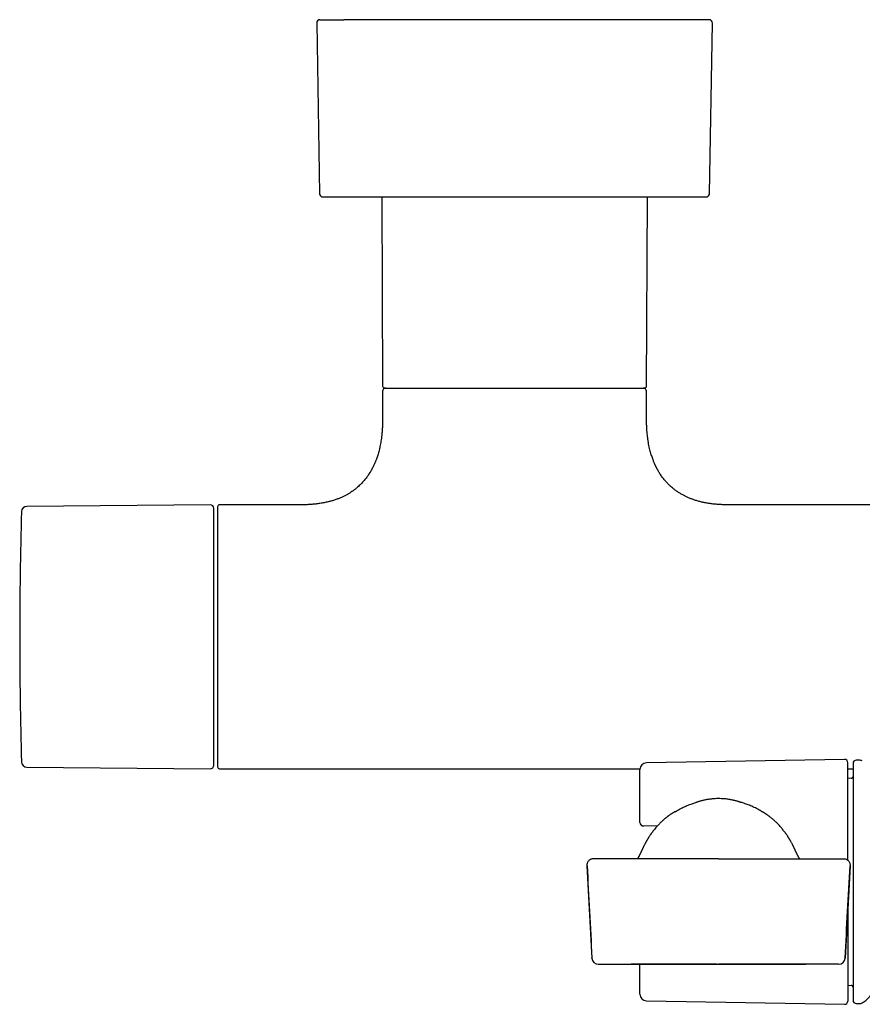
# Model space of a CAD drawing. Header units: millimetres. Extents: x 8 to 1881, y 12 to 2713.
# Tile 5 of 23: x 804 to 932, y 1201 to 1350. Entities that reach past the tile are written whole.
import ezdxf

# ---------------------------------------------------------------- set-up
doc = ezdxf.new("R2010")
doc.units = ezdxf.units.MM

msp = doc.modelspace()

# ---------------------------------------------------------------- linework, layer by layer
at = {"color": 7, "linetype": 'Continuous', "lineweight": 30}
for p, q in [((849.01, 1349.98), (849.44, 1324.12)), ((908.56, 1324.12), (908.99, 1349.98)), ((858.87, 1323.63), (859, 1294.97)), ((899, 1294.97), (899.13, 1323.63)), ((859, 1294.17), (859, 1289.97)), ((899, 1289.97), (899, 1294.17)), ((832.9, 1276.97), (805.07, 1276.73)), ((846.75, 1276.97), (834.3, 1276.97)), ((939, 1276.97), (911.25, 1276.97)), ((805.07, 1237.22), (832.9, 1236.98)), ((928.99, 1238.39), (898.98, 1237.86)), ((929.5, 1223.1), (929.5, 1237.89)), ((931.21, 1238.27), (930.79, 1238.26)), ((834.3, 1236.97), (898.01, 1236.97)), ((898, 1229.31), (898, 1236.86)), ((929.5, 1236.97), (930.3, 1236.97)), ((930.01, 1235.52), (929.5, 1235.5)), ((898, 1228.81), (898, 1229.31)), ((898.57, 1228.31), (900.69, 1228.35)), ((898.57, 1228.31), (898.57, 1228.31)), ((889.97, 1222.28), (890.72, 1208.28)), ((909.91, 1223.34), (890.97, 1223.34)), ((909.91, 1223.34), (928.86, 1223.34)), ((929.86, 1222.28), (929.11, 1208.28)), ((929.5, 1215.87), (929.5, 1201.77)), ((891.72, 1207.34), (909.91, 1207.34)), ((909.64, 1207.34), (896.67, 1207.34)), ((898, 1202.8), (898, 1207.33)), ((908.03, 1207.34), (908.01, 1207.27)), ((909.14, 1207.34), (909.65, 1207.34)), ((928.11, 1207.34), (909.91, 1207.34)), ((909.92, 1207.34), (923.16, 1207.34)), ((929.5, 1204.16), (930.01, 1204.14)), ((898.98, 1201.8), (928.99, 1201.27)), ((930.79, 1201.4), (931.21, 1201.39))]:
    msp.add_line(p, q, dxfattribs=at)
for centre, radius, start, end in [((849.51, 1349.99), 0.5, 90, 180.9548), ((908.49, 1349.99), 0.5, 359.0452, 90), ((849.94, 1324.13), 0.5, 180.956, 270), ((908.06, 1324.13), 0.5, 270, 359.044), ((859.3, 1294.97), 0.3, 180.25, 270), ((859.5, 1294.17), 0.5, 90, 180), ((898.5, 1294.17), 0.5, 0, 90), ((898.7, 1294.97), 0.3, 270, 359.75), ((1453.99, 1256.97), 649.99, 178.32705, 181.67295), ((805.08, 1275.93), 0.8, 90.5, 178.327), ((832.9, 1276.47), 0.5, 0, 90.5), ((834.3, 1276.67), 0.3, 90, 180), ((805.08, 1238.02), 0.8, 181.673, 269.5), ((832.9, 1237.48), 0.5, 269.5, 0), ((834.3, 1237.27), 0.3, 180, 270), ((899, 1236.86), 1, 91, 180), ((929, 1237.89), 0.5, 0, 91), ((930.8, 1237.76), 0.5, 91, 180), ((931.23, 1237.27), 1, 61.7897, 91), ((930, 1235.82), 0.3, 272, 0), ((898.5, 1228.81), 0.5, 180.0043, 271.2813), ((898.56, 1228.81), 0.5, 269.1627, 270), ((898.56, 1228.81), 0.5, 270, 271.2688), ((891.72, 1208.34), 1, 183.0597, 270), ((928.11, 1208.34), 1, 270, 356.9403), ((899, 1202.8), 1, 180, 269), ((930, 1203.84), 0.3, 0, 88), ((929, 1201.77), 0.5, 269, 0), ((930.8, 1201.9), 0.5, 180, 269), ((931.23, 1202.39), 1, 269, 298.2103)]:
    msp.add_arc(centre, radius, start, end, dxfattribs=at)
for points, knots in [([(849.51, 1350.49), (849.51, 1350.49), (849.51, 1350.49), (849.53, 1350.49), (849.57, 1350.49), (849.64, 1350.49), (849.73, 1350.49), (849.85, 1350.49), (850.01, 1350.49), (850.19, 1350.49), (850.4, 1350.49), (850.64, 1350.49), (850.9, 1350.49), (851.22, 1350.49), (851.6, 1350.49), (852.06, 1350.49), (852.56, 1350.49), (852.93, 1350.49), (853.12, 1350.49)], [0, 0, 0, 0, 0.015178, 0.072816, 0.130481, 0.188222, 0.246085, 0.30826, 0.370311, 0.432299, 0.494282, 0.556322, 0.618477, 0.678036, 0.758534, 0.83894, 0.919385, 1, 1, 1, 1]), ([(908.49, 1350.49), (908.49, 1350.49), (908.49, 1350.49), (908.46, 1350.49), (908.4, 1350.49), (908.31, 1350.49), (908.18, 1350.49), (908.01, 1350.49), (907.81, 1350.49), (907.57, 1350.49), (907.29, 1350.49), (906.94, 1350.49), (906.53, 1350.49), (906.06, 1350.49), (905.56, 1350.49), (905.04, 1350.49), (904.52, 1350.49), (904, 1350.49), (903.46, 1350.49), (902.9, 1350.49), (902.3, 1350.49), (901.69, 1350.49), (901.08, 1350.49), (900.46, 1350.49), (899.82, 1350.49), (899.17, 1350.49), (898.49, 1350.49), (897.8, 1350.49), (897.03, 1350.49), (896.16, 1350.49), (895.18, 1350.49), (894.17, 1350.49), (893.24, 1350.49), (892.38, 1350.49), (891.6, 1350.49), (890.82, 1350.49), (890.02, 1350.49), (889.21, 1350.49), (888.39, 1350.49), (887.43, 1350.49), (886.33, 1350.49), (885.1, 1350.49), (883.87, 1350.49), (882.75, 1350.49), (881.77, 1350.49), (880.92, 1350.49), (880.07, 1350.49), (879.22, 1350.49), (878.37, 1350.49), (877.52, 1350.49), (876.62, 1350.49), (875.66, 1350.49), (874.65, 1350.49), (873.65, 1350.49), (872.66, 1350.49), (871.67, 1350.49), (870.63, 1350.49), (869.53, 1350.49), (868.39, 1350.49), (867.26, 1350.49), (866.16, 1350.49), (865.14, 1350.49), (864.2, 1350.49), (863.35, 1350.49), (862.52, 1350.49), (861.71, 1350.49), (860.91, 1350.49), (860.16, 1350.49), (859.44, 1350.49), (858.77, 1350.49), (858.11, 1350.49), (857.48, 1350.49), (856.86, 1350.49), (856.27, 1350.49), (855.65, 1350.49), (855, 1350.49), (854.33, 1350.49), (853.7, 1350.49), (853.31, 1350.49), (853.12, 1350.49)], [0, 0, 0, 0, 0.008041, 0.018968, 0.029917, 0.042965, 0.055982, 0.068982, 0.081982, 0.094997, 0.108041, 0.123694, 0.139307, 0.154904, 0.170514, 0.186163, 0.198939, 0.211684, 0.224414, 0.237144, 0.249887, 0.262659, 0.274431, 0.286178, 0.297912, 0.309644, 0.321385, 0.333146, 0.344421, 0.35966, 0.374879, 0.390105, 0.40536, 0.416463, 0.427545, 0.438615, 0.449684, 0.46076, 0.471854, 0.483463, 0.499617, 0.515748, 0.531886, 0.548061, 0.559013, 0.569943, 0.580857, 0.591767, 0.602681, 0.613608, 0.624557, 0.637605, 0.650622, 0.663623, 0.676622, 0.689637, 0.702681, 0.718335, 0.733947, 0.749545, 0.765155, 0.780804, 0.793579, 0.806324, 0.819054, 0.831784, 0.844527, 0.857299, 0.869071, 0.880818, 0.892552, 0.904284, 0.916025, 0.927786, 0.93906, 0.954298, 0.969518, 0.984743, 1, 1, 1, 1]), ([(849.93, 1323.63), (849.93, 1323.63), (849.94, 1323.63), (850.02, 1323.63), (850.15, 1323.63), (850.32, 1323.63), (850.55, 1323.63), (850.82, 1323.63), (851.15, 1323.63), (851.52, 1323.63), (851.94, 1323.63), (852.41, 1323.63), (852.92, 1323.63), (853.3, 1323.63), (853.49, 1323.63)], [0, 0, 0, 0, 0.083022, 0.165981, 0.24902, 0.332688, 0.416299, 0.5, 0.583668, 0.667279, 0.75098, 0.834002, 0.916961, 1, 1, 1, 1]), ([(853.49, 1323.63), (853.66, 1323.63), (854.01, 1323.63), (854.58, 1323.63), (855.18, 1323.63), (855.81, 1323.63), (856.48, 1323.63), (857.16, 1323.63), (857.87, 1323.63), (858.61, 1323.63), (859.38, 1323.63), (860.19, 1323.63), (861.02, 1323.63), (861.88, 1323.63), (862.76, 1323.63), (863.65, 1323.63), (864.57, 1323.63), (865.49, 1323.63), (866.44, 1323.63), (867.4, 1323.63), (868.39, 1323.63), (869.4, 1323.63), (870.42, 1323.63), (871.45, 1323.63), (872.49, 1323.63), (873.53, 1323.63), (874.57, 1323.63), (875.62, 1323.63), (876.68, 1323.63), (877.74, 1323.63), (878.82, 1323.63), (879.89, 1323.63), (880.97, 1323.63), (882.03, 1323.63), (883.09, 1323.63), (884.13, 1323.63), (885.17, 1323.63), (886.2, 1323.63), (887.23, 1323.63), (888.26, 1323.63), (889.27, 1323.63), (890.27, 1323.63), (891.25, 1323.63), (892.2, 1323.63), (893.13, 1323.63), (894.05, 1323.63), (894.95, 1323.63), (895.83, 1323.63), (896.69, 1323.63), (897.54, 1323.63), (898.35, 1323.63), (899.14, 1323.63), (899.89, 1323.63), (900.61, 1323.63), (901.3, 1323.63), (901.97, 1323.63), (902.61, 1323.63), (903.22, 1323.63), (903.8, 1323.63), (904.34, 1323.63), (904.85, 1323.63), (905.32, 1323.63), (905.75, 1323.63), (906.15, 1323.63), (906.51, 1323.63), (906.84, 1323.63), (907.13, 1323.63), (907.38, 1323.63), (907.6, 1323.63), (907.77, 1323.63), (907.91, 1323.63), (908, 1323.63), (908.06, 1323.63), (908.07, 1323.63), (908.07, 1323.63)], [0, 0, 0, 0, 0.013999, 0.027998, 0.041998, 0.055996, 0.069999, 0.083745, 0.0975, 0.111246, 0.125, 0.138997, 0.152997, 0.166998, 0.180996, 0.194999, 0.208745, 0.2225, 0.236246, 0.25, 0.263997, 0.277997, 0.291998, 0.305996, 0.319999, 0.333745, 0.3475, 0.361246, 0.375, 0.388997, 0.402997, 0.416998, 0.430996, 0.444999, 0.458745, 0.4725, 0.486246, 0.5, 0.513997, 0.527997, 0.541998, 0.555996, 0.569999, 0.583745, 0.5975, 0.611246, 0.625, 0.638997, 0.652997, 0.666998, 0.680996, 0.694999, 0.708745, 0.7225, 0.736246, 0.75, 0.763997, 0.777997, 0.791998, 0.805996, 0.819999, 0.833745, 0.8475, 0.861246, 0.875, 0.888997, 0.902997, 0.916998, 0.930996, 0.944999, 0.958745, 0.972501, 0.986248, 1, 1, 1, 1]), ([(859.3, 1294.67), (859.3, 1294.67), (859.3, 1294.67), (859.31, 1294.67), (859.34, 1294.67), (859.37, 1294.67), (859.4, 1294.67), (859.45, 1294.67), (859.49, 1294.67), (859.55, 1294.67), (859.61, 1294.67), (859.68, 1294.67), (859.76, 1294.67), (859.86, 1294.67), (859.98, 1294.67), (860.11, 1294.67), (860.25, 1294.67), (860.4, 1294.67), (860.56, 1294.67), (860.76, 1294.67), (861.02, 1294.67), (861.35, 1294.67), (861.59, 1294.67), (861.71, 1294.67)], [0, 0, 0, 0, 0.018837, 0.078001, 0.13361, 0.170971, 0.208303, 0.245619, 0.282933, 0.320256, 0.357602, 0.394985, 0.432417, 0.480662, 0.528855, 0.577022, 0.625193, 0.673395, 0.721657, 0.765713, 0.843793, 0.921849, 1, 1, 1, 1]), ([(861.71, 1294.67), (861.78, 1294.67), (861.91, 1294.67), (862.13, 1294.67), (862.35, 1294.67), (862.58, 1294.67), (862.81, 1294.67), (863.06, 1294.67), (863.38, 1294.67), (863.78, 1294.67), (864.15, 1294.67), (864.41, 1294.67), (864.57, 1294.67), (864.73, 1294.67), (864.88, 1294.67), (865.12, 1294.67), (865.43, 1294.67), (865.82, 1294.67), (866.22, 1294.67), (866.64, 1294.67), (867.06, 1294.67), (867.5, 1294.67), (867.95, 1294.67), (868.4, 1294.67), (868.86, 1294.67), (869.33, 1294.67), (869.82, 1294.67), (870.32, 1294.67), (870.87, 1294.67), (871.45, 1294.67), (872.08, 1294.67), (872.72, 1294.67), (873.38, 1294.67), (874.06, 1294.67), (874.76, 1294.67), (875.47, 1294.67), (876.19, 1294.67), (876.93, 1294.67), (877.68, 1294.67), (878.44, 1294.67), (879.21, 1294.67), (879.98, 1294.67), (880.76, 1294.67), (881.55, 1294.67), (882.33, 1294.67), (883.12, 1294.67), (883.96, 1294.67), (884.84, 1294.67), (885.77, 1294.67), (886.68, 1294.67), (887.57, 1294.67), (888.4, 1294.67), (889.16, 1294.67), (889.85, 1294.67), (890.53, 1294.67), (891.18, 1294.67), (891.81, 1294.67), (892.41, 1294.67), (892.99, 1294.67), (893.54, 1294.67), (894.07, 1294.67), (894.56, 1294.67), (895.03, 1294.67), (895.47, 1294.67), (895.88, 1294.67), (896.26, 1294.67), (896.61, 1294.67), (896.93, 1294.67), (897.22, 1294.67), (897.47, 1294.67), (897.69, 1294.67), (897.87, 1294.67), (898.03, 1294.67), (898.18, 1294.67), (898.3, 1294.67), (898.41, 1294.67), (898.5, 1294.67), (898.58, 1294.67), (898.64, 1294.67), (898.68, 1294.67), (898.7, 1294.67), (898.7, 1294.67), (898.7, 1294.67)], [0, 0, 0, 0, 0.0080695, 0.0161319, 0.0241907, 0.0322497, 0.0403125, 0.0483827, 0.0572521, 0.0712999, 0.0853402, 0.0897546, 0.0941708, 0.0985894, 0.103011, 0.1074361, 0.1177324, 0.1280137, 0.1382876, 0.1485617, 0.1588436, 0.169141, 0.1801143, 0.1903732, 0.2006362, 0.2111346, 0.221956, 0.2327782, 0.2436099, 0.2565391, 0.269465, 0.2824028, 0.2959385, 0.30947, 0.3230146, 0.3371174, 0.3512149, 0.3653266, 0.3799398, 0.3945464, 0.4091682, 0.4242169, 0.439258, 0.4543153, 0.4697079, 0.4850921, 0.5004936, 0.5192479, 0.5379973, 0.5568383, 0.5757303, 0.5946406, 0.6103932, 0.6261366, 0.6418983, 0.657529, 0.6731509, 0.6887906, 0.7041832, 0.7195675, 0.7349689, 0.7500176, 0.7650587, 0.780116, 0.7947291, 0.8093357, 0.8239576, 0.8380604, 0.8521579, 0.8662697, 0.8778726, 0.8894705, 0.9010744, 0.9124245, 0.9235042, 0.9345846, 0.9456754, 0.9574827, 0.9692875, 0.9811014, 0.9923739, 1, 1, 1, 1]), ([(859, 1289.97), (859, 1289.75), (859, 1289.32), (858.97, 1288.7), (858.93, 1288.12), (858.88, 1287.58), (858.82, 1287.08), (858.75, 1286.62), (858.68, 1286.2), (858.6, 1285.81), (858.51, 1285.42), (858.41, 1285.04), (858.31, 1284.66), (858.21, 1284.33), (858.11, 1284.05), (858.02, 1283.8), (857.94, 1283.6), (857.86, 1283.4), (857.78, 1283.2), (857.67, 1282.97), (857.56, 1282.74), (857.44, 1282.49), (857.3, 1282.24), (857.15, 1281.98), (856.99, 1281.72), (856.83, 1281.48), (856.67, 1281.25), (856.5, 1281.02), (856.32, 1280.78), (856.09, 1280.52), (855.85, 1280.25), (855.6, 1279.99), (855.33, 1279.74), (855.03, 1279.49), (854.7, 1279.23), (854.36, 1278.98), (854.01, 1278.75), (853.65, 1278.54), (853.27, 1278.34), (852.86, 1278.14), (852.41, 1277.94), (851.93, 1277.76), (851.41, 1277.59), (850.87, 1277.44), (850.28, 1277.31), (849.66, 1277.19), (849.04, 1277.1), (848.44, 1277.04), (847.85, 1277), (847.29, 1276.98), (846.92, 1276.98), (846.75, 1276.97)], [0, 0, 0, 0, 0.032604, 0.063069, 0.091507, 0.118023, 0.142712, 0.16527, 0.18623, 0.205663, 0.223634, 0.244884, 0.263876, 0.280708, 0.29546, 0.3082, 0.318984, 0.327858, 0.339273, 0.35104, 0.36446, 0.377265, 0.391657, 0.406665, 0.421571, 0.436387, 0.449597, 0.462825, 0.477597, 0.494509, 0.513563, 0.530047, 0.547881, 0.567094, 0.58773, 0.609845, 0.628936, 0.649103, 0.670404, 0.692909, 0.716699, 0.741863, 0.768505, 0.796156, 0.825451, 0.856517, 0.889493, 0.916839, 0.94553, 0.975646, 1, 1, 1, 1]), ([(911.25, 1276.98), (911.06, 1276.98), (910.66, 1276.98), (910.05, 1277.01), (909.42, 1277.05), (908.82, 1277.12), (908.26, 1277.21), (907.74, 1277.3), (907.21, 1277.42), (906.7, 1277.56), (906.19, 1277.72), (905.72, 1277.89), (905.28, 1278.07), (904.88, 1278.26), (904.47, 1278.48), (904.05, 1278.72), (903.64, 1278.98), (903.27, 1279.25), (902.94, 1279.51), (902.62, 1279.79), (902.3, 1280.1), (901.97, 1280.45), (901.69, 1280.77), (901.47, 1281.05), (901.29, 1281.29), (901.12, 1281.54), (900.96, 1281.79), (900.82, 1282.03), (900.71, 1282.22), (900.63, 1282.37), (900.57, 1282.47), (900.52, 1282.57), (900.47, 1282.67), (900.42, 1282.78), (900.37, 1282.87), (900.34, 1282.95), (900.3, 1283.04), (900.25, 1283.14), (900.19, 1283.28), (900.11, 1283.46), (900.03, 1283.68), (899.93, 1283.93), (899.83, 1284.23), (899.72, 1284.57), (899.61, 1284.93), (899.51, 1285.33), (899.41, 1285.75), (899.32, 1286.22), (899.23, 1286.73), (899.16, 1287.25), (899.1, 1287.76), (899.06, 1288.26), (899.03, 1288.8), (899, 1289.38), (899, 1289.77), (899, 1289.97)], [0, 0, 0, 0, 0.02705, 0.059551, 0.090343, 0.119531, 0.147213, 0.173482, 0.198426, 0.225958, 0.251914, 0.276402, 0.299519, 0.321352, 0.341976, 0.367904, 0.391902, 0.414075, 0.434506, 0.453281, 0.476995, 0.500495, 0.523838, 0.538636, 0.553405, 0.568156, 0.5829, 0.596976, 0.609181, 0.615474, 0.621093, 0.626075, 0.631624, 0.638037, 0.64343, 0.647414, 0.651017, 0.656782, 0.664379, 0.673837, 0.685191, 0.69849, 0.71379, 0.731162, 0.750689, 0.770097, 0.791396, 0.81468, 0.840054, 0.867634, 0.890936, 0.915748, 0.942143, 0.970199, 1, 1, 1, 1]), ([(833.4, 1237.48), (833.4, 1237.48), (833.4, 1237.48), (833.4, 1237.52), (833.4, 1237.58), (833.4, 1237.66), (833.4, 1237.76), (833.4, 1237.88), (833.4, 1238.01), (833.4, 1238.15), (833.4, 1238.3), (833.4, 1238.46), (833.4, 1238.65), (833.4, 1238.87), (833.4, 1239.15), (833.4, 1239.48), (833.4, 1239.84), (833.4, 1240.23), (833.4, 1240.69), (833.4, 1241.22), (833.4, 1241.83), (833.4, 1242.49), (833.4, 1243.14), (833.4, 1243.76), (833.4, 1244.37), (833.4, 1244.99), (833.4, 1245.64), (833.4, 1246.26), (833.4, 1246.86), (833.4, 1247.43), (833.4, 1248), (833.4, 1248.59), (833.4, 1249.19), (833.4, 1249.81), (833.4, 1250.46), (833.4, 1251.13), (833.4, 1251.8), (833.4, 1252.49), (833.4, 1253.17), (833.4, 1253.88), (833.4, 1254.62), (833.4, 1255.4), (833.4, 1256.19), (833.4, 1256.93), (833.4, 1257.64), (833.4, 1258.3), (833.4, 1258.97), (833.4, 1259.63), (833.4, 1260.3), (833.4, 1260.92), (833.4, 1261.51), (833.4, 1262.05), (833.4, 1262.58), (833.4, 1263.11), (833.4, 1263.63), (833.4, 1264.22), (833.4, 1264.88), (833.4, 1265.59), (833.4, 1266.29), (833.4, 1266.98), (833.4, 1267.71), (833.4, 1268.47), (833.4, 1269.27), (833.4, 1270.03), (833.4, 1270.72), (833.4, 1271.32), (833.4, 1271.85), (833.4, 1272.36), (833.4, 1272.84), (833.4, 1273.27), (833.4, 1273.64), (833.4, 1273.98), (833.4, 1274.29), (833.4, 1274.58), (833.4, 1274.85), (833.4, 1275.11), (833.4, 1275.35), (833.4, 1275.58), (833.4, 1275.78), (833.4, 1275.95), (833.4, 1276.1), (833.4, 1276.23), (833.4, 1276.33), (833.4, 1276.41), (833.4, 1276.46), (833.4, 1276.47), (833.4, 1276.47)], [0, 0, 0, 0, 0.010887, 0.021753, 0.032611, 0.043473, 0.054353, 0.065669, 0.074726, 0.083772, 0.092814, 0.10186, 0.110917, 0.119992, 0.132874, 0.145727, 0.158569, 0.171424, 0.184312, 0.200752, 0.217151, 0.233552, 0.249999, 0.263157, 0.276282, 0.289397, 0.302525, 0.315689, 0.326427, 0.337142, 0.347845, 0.358549, 0.369267, 0.38001, 0.391552, 0.403069, 0.414577, 0.426092, 0.437627, 0.448756, 0.461566, 0.474363, 0.487167, 0.5, 0.510885, 0.521751, 0.532609, 0.543472, 0.554353, 0.565669, 0.574726, 0.583772, 0.592814, 0.60186, 0.610917, 0.619992, 0.632874, 0.645727, 0.658569, 0.671424, 0.684312, 0.700752, 0.717151, 0.733552, 0.749999, 0.763157, 0.776282, 0.789397, 0.802525, 0.815689, 0.826427, 0.837142, 0.847845, 0.858549, 0.869267, 0.88001, 0.891552, 0.903069, 0.914577, 0.926092, 0.937627, 0.948757, 0.961568, 0.974365, 0.987169, 1, 1, 1, 1]), ([(834, 1276.67), (834, 1276.67), (834, 1276.68), (834, 1276.64), (834, 1276.56), (834, 1276.43), (834, 1276.26), (834, 1276.05), (834, 1275.82), (834, 1275.57), (834, 1275.3), (834, 1274.99), (834, 1274.67), (834, 1274.31), (834, 1273.94), (834, 1273.54), (834, 1273.13), (834, 1272.69), (834, 1272.24), (834, 1271.78), (834, 1271.3), (834, 1270.81), (834, 1270.31), (834, 1269.81), (834, 1269.29), (834, 1268.78), (834, 1268.27), (834, 1267.76), (834, 1267.25), (834, 1266.74), (834, 1266.23), (834, 1265.73), (834, 1265.28), (834, 1264.89), (834, 1264.55), (834, 1264.22), (834, 1263.87), (834, 1263.53), (834, 1263.18), (834, 1262.83), (834, 1262.45), (834, 1262.03), (834, 1261.57), (834, 1261.1), (834, 1260.64), (834, 1260.17), (834, 1259.72), (834, 1259.16), (834, 1258.51), (834, 1257.74), (834, 1257.09), (834, 1256.55), (834, 1256.13), (834, 1255.72), (834, 1255.3), (834, 1254.88), (834, 1254.45), (834, 1254.05), (834, 1253.69), (834, 1253.37), (834, 1253.05), (834, 1252.73), (834, 1252.41), (834, 1252.09), (834, 1251.78), (834, 1251.4), (834, 1250.95), (834, 1250.45), (834, 1249.95), (834, 1249.45), (834, 1248.96), (834, 1248.47), (834, 1247.98), (834, 1247.5), (834, 1247.03), (834, 1246.57), (834, 1246.1), (834, 1245.64), (834, 1245.15), (834, 1244.65), (834, 1244.14), (834, 1243.63), (834, 1243.13), (834, 1242.64), (834, 1242.17), (834, 1241.7), (834, 1241.25), (834, 1240.82), (834, 1240.4), (834, 1240.01), (834, 1239.61), (834, 1239.21), (834, 1238.83), (834, 1238.48), (834, 1238.17), (834, 1237.91), (834, 1237.69), (834, 1237.51), (834, 1237.38), (834, 1237.3), (834, 1237.27), (834, 1237.28), (834, 1237.28)], [0, 0, 0, 0, 0.0032313, 0.0189638, 0.0346918, 0.0503756, 0.0659819, 0.081603, 0.0944211, 0.1072326, 0.1200583, 0.1325955, 0.1451266, 0.1576712, 0.1698524, 0.1820283, 0.1942168, 0.2059803, 0.2177395, 0.2295104, 0.2408091, 0.2521042, 0.2634102, 0.2742108, 0.2850089, 0.2958168, 0.3056882, 0.3155576, 0.3254347, 0.3348657, 0.3442302, 0.3536006, 0.3624156, 0.36834, 0.3742598, 0.3801771, 0.386094, 0.3920124, 0.3979345, 0.4038623, 0.4097979, 0.41746, 0.4251138, 0.4327637, 0.4404141, 0.4480695, 0.4557343, 0.4627374, 0.4751544, 0.487569, 0.5000002, 0.5067793, 0.5135529, 0.5203239, 0.5270955, 0.5338708, 0.5406528, 0.5480972, 0.5533612, 0.5586221, 0.5638814, 0.5691406, 0.5744011, 0.5796643, 0.5849317, 0.5902047, 0.5988302, 0.6074432, 0.6160502, 0.6246573, 0.6332709, 0.6418975, 0.6510817, 0.6596656, 0.6682531, 0.6770344, 0.6860816, 0.6951295, 0.7041854, 0.714986, 0.725784, 0.736592, 0.7478907, 0.7591859, 0.7704918, 0.7822553, 0.7940145, 0.8057854, 0.8179665, 0.8301424, 0.842331, 0.8573738, 0.8724136, 0.8876355, 0.903009, 0.918397, 0.93401, 0.9496191, 0.965303, 0.9810284, 0.9967687, 1, 1, 1, 1]), ([(930.3, 1237.76), (930.3, 1237.76), (930.3, 1237.76), (930.3, 1237.72), (930.3, 1237.67), (930.3, 1237.6), (930.3, 1237.5), (930.3, 1237.39), (930.3, 1237.25), (930.3, 1237.09), (930.3, 1236.92), (930.3, 1236.72), (930.3, 1236.49), (930.3, 1236.23), (930.3, 1235.92), (930.3, 1235.59), (930.3, 1235.23), (930.3, 1234.81), (930.3, 1234.32), (930.3, 1233.76), (930.3, 1233.15), (930.3, 1232.56), (930.3, 1231.98), (930.3, 1231.42), (930.3, 1230.85), (930.3, 1230.26), (930.3, 1229.68), (930.3, 1229.13), (930.3, 1228.61), (930.3, 1228.08), (930.3, 1227.54), (930.3, 1226.99), (930.3, 1226.42), (930.3, 1225.82), (930.3, 1225.21), (930.3, 1224.59), (930.3, 1223.96), (930.3, 1223.33), (930.3, 1222.59), (930.3, 1221.75), (930.3, 1220.79), (930.3, 1219.95), (930.3, 1219.22), (930.3, 1218.6), (930.3, 1217.99), (930.3, 1217.39), (930.3, 1216.77), (930.3, 1216.16), (930.3, 1215.56), (930.3, 1214.97), (930.3, 1214.38), (930.3, 1213.8), (930.3, 1213.19), (930.3, 1212.56), (930.3, 1211.9), (930.3, 1211.26), (930.3, 1210.63), (930.3, 1209.96), (930.3, 1209.25), (930.3, 1208.52), (930.3, 1207.81), (930.3, 1207.19), (930.3, 1206.63), (930.3, 1206.14), (930.3, 1205.68), (930.3, 1205.23), (930.3, 1204.84), (930.3, 1204.49), (930.3, 1204.19), (930.3, 1203.9), (930.3, 1203.63), (930.3, 1203.38), (930.3, 1203.15), (930.3, 1202.92), (930.3, 1202.72), (930.3, 1202.53), (930.3, 1202.37), (930.3, 1202.24), (930.3, 1202.1), (930.3, 1201.99), (930.3, 1201.91), (930.3, 1201.9), (930.3, 1201.9)], [0, 0, 0, 0, 0.0108867, 0.0217527, 0.0326108, 0.0434736, 0.0543538, 0.0656694, 0.0765357, 0.0873884, 0.0982403, 0.109104, 0.1199922, 0.1328744, 0.1457264, 0.1585694, 0.1714244, 0.1843126, 0.2007528, 0.2171515, 0.2335526, 0.25, 0.2631574, 0.2762827, 0.2893982, 0.3025265, 0.31569, 0.326428, 0.3371427, 0.3478462, 0.3585508, 0.3692686, 0.3800118, 0.3915533, 0.4030706, 0.414579, 0.4260935, 0.4376294, 0.448758, 0.4658335, 0.4828977, 0.5, 0.5108853, 0.5217505, 0.5326084, 0.5434718, 0.5543532, 0.5656694, 0.5765357, 0.5873884, 0.5982403, 0.609104, 0.6199922, 0.6328744, 0.6457264, 0.6585694, 0.6714244, 0.6843126, 0.7007528, 0.7171515, 0.7335526, 0.75, 0.7631574, 0.7762827, 0.7893982, 0.8025265, 0.81569, 0.826428, 0.8371427, 0.8478462, 0.8585508, 0.8692686, 0.8800118, 0.8915533, 0.9030706, 0.914579, 0.9260935, 0.9376294, 0.948759, 0.9658358, 0.9828997, 1, 1, 1, 1]), ([(903.32, 1230.45), (903.44, 1230.52), (903.78, 1230.74), (904.38, 1231.06), (905.13, 1231.39), (905.83, 1231.66), (906.29, 1231.8), (906.49, 1231.85)], [0, 0, 0, 0, 0.1159978, 0.3511575, 0.5863137, 0.821469, 1, 1, 1, 1]), ([(909.91, 1232.44), (909.8, 1232.44), (909.58, 1232.44), (909.26, 1232.42), (908.96, 1232.4), (908.68, 1232.37), (908.4, 1232.33), (908.15, 1232.29), (907.91, 1232.24), (907.68, 1232.19), (907.46, 1232.14), (907.27, 1232.09), (907.08, 1232.04), (906.91, 1231.99), (906.76, 1231.95), (906.62, 1231.9), (906.53, 1231.87), (906.49, 1231.86), (906.48, 1231.86)], [0, 0, 0, 0, 0.047943, 0.096548, 0.146402, 0.198035, 0.251918, 0.30846, 0.368013, 0.430879, 0.497316, 0.567548, 0.641767, 0.720148, 0.802846, 0.890004, 0.981758, 1, 1, 1, 1]), ([(913.39, 1231.84), (913.39, 1231.85), (913.36, 1231.85), (913.3, 1231.87), (913.2, 1231.91), (913.08, 1231.95), (912.93, 1232), (912.77, 1232.05), (912.58, 1232.1), (912.37, 1232.15), (912.14, 1232.2), (911.89, 1232.25), (911.61, 1232.3), (911.32, 1232.35), (911, 1232.39), (910.66, 1232.42), (910.3, 1232.44), (910.04, 1232.44), (909.91, 1232.44)], [0, 0, 0, 0, 0.016755, 0.105011, 0.188777, 0.268276, 0.34374, 0.415422, 0.483593, 0.548553, 0.610633, 0.670199, 0.727657, 0.78345, 0.838059, 0.891996, 0.945795, 1, 1, 1, 1]), ([(916.5, 1230.45), (916.41, 1230.51), (916.08, 1230.72), (915.5, 1231.03), (914.79, 1231.36), (914.1, 1231.62), (913.64, 1231.78), (913.4, 1231.84), (913.39, 1231.84)], [0, 0, 0, 0, 0.100395, 0.338201, 0.576971, 0.782398, 0.988514, 1, 1, 1, 1]), ([(903.32, 1230.46), (903.32, 1230.46), (903.31, 1230.45), (903.28, 1230.44), (903.23, 1230.41), (903.18, 1230.38), (903.12, 1230.35), (903.05, 1230.31), (902.97, 1230.27), (902.88, 1230.21), (902.78, 1230.15), (902.67, 1230.08), (902.55, 1229.99), (902.42, 1229.9), (902.29, 1229.81), (902.15, 1229.7), (902.03, 1229.6), (901.91, 1229.5), (901.8, 1229.42), (901.68, 1229.31), (901.54, 1229.19), (901.39, 1229.05), (901.22, 1228.89), (901.03, 1228.71), (900.84, 1228.51), (900.63, 1228.28), (900.41, 1228.04), (900.19, 1227.77), (899.98, 1227.51), (899.8, 1227.26), (899.64, 1227.04), (899.51, 1226.85), (899.41, 1226.7), (899.34, 1226.59), (899.29, 1226.51), (899.24, 1226.44), (899.21, 1226.38), (899.16, 1226.3), (899.11, 1226.21), (899.05, 1226.11), (898.99, 1226.01), (898.94, 1225.92), (898.89, 1225.83), (898.84, 1225.74), (898.8, 1225.66), (898.75, 1225.57), (898.69, 1225.47), (898.64, 1225.36), (898.6, 1225.28), (898.56, 1225.21), (898.54, 1225.15), (898.51, 1225.09), (898.48, 1225.03), (898.45, 1224.96), (898.41, 1224.89), (898.37, 1224.8), (898.33, 1224.71), (898.3, 1224.64), (898.27, 1224.59), (898.25, 1224.56), (898.24, 1224.52), (898.22, 1224.49), (898.21, 1224.46), (898.19, 1224.42), (898.18, 1224.39), (898.16, 1224.35), (898.14, 1224.32), (898.13, 1224.28), (898.11, 1224.24), (898.09, 1224.2), (898.07, 1224.16), (898.04, 1224.1), (898.01, 1224.04), (897.98, 1223.97), (897.94, 1223.89), (897.91, 1223.83), (897.88, 1223.77), (897.85, 1223.72), (897.83, 1223.68), (897.81, 1223.64), (897.79, 1223.62), (897.78, 1223.59), (897.76, 1223.56), (897.75, 1223.54), (897.74, 1223.51), (897.72, 1223.49), (897.7, 1223.46), (897.68, 1223.43), (897.66, 1223.39), (897.64, 1223.36), (897.63, 1223.34), (897.63, 1223.34)], [0, 0, 0, 0, 0.002816, 0.020549, 0.037178, 0.052711, 0.067157, 0.080529, 0.092844, 0.105196, 0.116332, 0.126303, 0.13518, 0.143058, 0.149633, 0.155613, 0.161196, 0.164667, 0.169035, 0.17437, 0.180692, 0.188172, 0.196695, 0.206262, 0.216871, 0.228519, 0.241201, 0.254904, 0.268206, 0.280082, 0.290539, 0.299589, 0.307241, 0.312281, 0.316473, 0.319833, 0.32343, 0.328062, 0.334458, 0.341814, 0.348954, 0.355778, 0.362288, 0.368485, 0.374372, 0.379949, 0.389146, 0.397375, 0.404647, 0.410983, 0.417306, 0.424309, 0.431995, 0.440368, 0.453497, 0.468037, 0.483993, 0.50131, 0.510921, 0.520909, 0.531277, 0.542028, 0.55256, 0.562346, 0.573104, 0.582783, 0.591382, 0.599007, 0.606905, 0.618196, 0.630572, 0.644041, 0.67253, 0.700805, 0.728867, 0.756566, 0.783084, 0.808294, 0.823046, 0.83729, 0.850947, 0.863999, 0.876443, 0.888275, 0.900187, 0.914583, 0.930354, 0.947512, 0.966072, 0.98605, 1, 1, 1, 1]), ([(902.18, 1229.72), (902.17, 1229.73), (902.15, 1229.73), (902.14, 1229.74), (902.14, 1229.74)], [0, 0, 0, 0, 0.89711, 1, 1, 1, 1]), ([(922.2, 1223.34), (922.19, 1223.35), (922.18, 1223.36), (922.16, 1223.39), (922.15, 1223.42), (922.13, 1223.44), (922.12, 1223.47), (922.1, 1223.5), (922.09, 1223.52), (922.07, 1223.54), (922.06, 1223.57), (922.04, 1223.59), (922.03, 1223.62), (922.01, 1223.66), (921.98, 1223.7), (921.96, 1223.75), (921.93, 1223.8), (921.91, 1223.85), (921.88, 1223.9), (921.85, 1223.96), (921.82, 1224.01), (921.8, 1224.06), (921.78, 1224.1), (921.76, 1224.14), (921.74, 1224.18), (921.73, 1224.22), (921.71, 1224.26), (921.69, 1224.29), (921.68, 1224.32), (921.66, 1224.36), (921.65, 1224.39), (921.63, 1224.42), (921.62, 1224.46), (921.6, 1224.49), (921.58, 1224.53), (921.56, 1224.57), (921.54, 1224.62), (921.52, 1224.67), (921.49, 1224.74), (921.45, 1224.82), (921.41, 1224.9), (921.37, 1224.98), (921.34, 1225.05), (921.3, 1225.13), (921.27, 1225.19), (921.23, 1225.27), (921.19, 1225.36), (921.13, 1225.47), (921.06, 1225.61), (920.97, 1225.77), (920.89, 1225.91), (920.82, 1226.03), (920.77, 1226.12), (920.72, 1226.21), (920.67, 1226.29), (920.63, 1226.36), (920.59, 1226.42), (920.55, 1226.49), (920.5, 1226.57), (920.43, 1226.68), (920.35, 1226.81), (920.25, 1226.96), (920.13, 1227.12), (920, 1227.3), (919.86, 1227.49), (919.7, 1227.69), (919.53, 1227.9), (919.35, 1228.12), (919.15, 1228.34), (918.94, 1228.56), (918.74, 1228.76), (918.56, 1228.94), (918.38, 1229.1), (918.22, 1229.25), (918.08, 1229.37), (917.95, 1229.48), (917.82, 1229.58), (917.7, 1229.68), (917.59, 1229.77), (917.48, 1229.85), (917.38, 1229.92), (917.28, 1229.99), (917.18, 1230.06), (917.08, 1230.13), (916.99, 1230.19), (916.9, 1230.24), (916.82, 1230.29), (916.75, 1230.33), (916.69, 1230.36), (916.63, 1230.39), (916.58, 1230.42), (916.54, 1230.44), (916.52, 1230.45), (916.51, 1230.46), (916.51, 1230.46)], [0, 0, 0, 0, 0.016417, 0.032567, 0.047785, 0.062082, 0.076637, 0.090113, 0.102518, 0.113938, 0.125541, 0.137722, 0.150477, 0.168946, 0.1884, 0.208734, 0.229944, 0.252021, 0.274769, 0.297683, 0.320737, 0.335302, 0.349925, 0.364339, 0.377641, 0.389763, 0.396993, 0.403734, 0.410671, 0.418452, 0.427076, 0.436541, 0.446846, 0.459146, 0.471598, 0.48353, 0.494947, 0.505855, 0.521156, 0.535316, 0.548305, 0.560129, 0.570794, 0.580307, 0.587415, 0.594176, 0.601958, 0.610871, 0.621439, 0.633282, 0.646415, 0.652443, 0.658711, 0.665148, 0.670863, 0.675592, 0.679338, 0.68249, 0.68676, 0.692, 0.698221, 0.70543, 0.713634, 0.721941, 0.731075, 0.741041, 0.751645, 0.761816, 0.774231, 0.785616, 0.795966, 0.805904, 0.814648, 0.822202, 0.828573, 0.83378, 0.83883, 0.84339, 0.848189, 0.853346, 0.858955, 0.865093, 0.871818, 0.880463, 0.890022, 0.900535, 0.912031, 0.924535, 0.938065, 0.951775, 0.966419, 0.982004, 0.998537, 1, 1, 1, 1]), ([(898.02, 1228.69), (898.02, 1228.67), (898.03, 1228.62), (898.06, 1228.56), (898.1, 1228.51), (898.14, 1228.46), (898.19, 1228.42), (898.24, 1228.38), (898.29, 1228.36), (898.33, 1228.34), (898.37, 1228.33), (898.41, 1228.32), (898.44, 1228.31), (898.46, 1228.31), (898.48, 1228.31), (898.5, 1228.31), (898.53, 1228.31), (898.55, 1228.31), (898.56, 1228.31)], [0, 0, 0, 0, 0.078183, 0.160542, 0.239467, 0.315008, 0.387073, 0.455422, 0.519597, 0.578712, 0.63102, 0.674805, 0.712429, 0.749892, 0.79279, 0.849559, 0.941397, 1, 1, 1, 1]), ([(890.97, 1223.34), (890.9, 1223.33), (890.76, 1223.32), (890.57, 1223.26), (890.39, 1223.16), (890.24, 1223.03), (890.11, 1222.87), (890.02, 1222.68), (889.97, 1222.49), (889.97, 1222.35), (889.97, 1222.28)], [0, 0, 0, 0, 0.125002, 0.250002, 0.375002, 0.500001, 0.625001, 0.75, 0.875, 1, 1, 1, 1]), ([(889.99, 1222.28), (889.99, 1222.28), (889.98, 1222.28), (889.98, 1222.28), (889.98, 1222.28), (889.97, 1222.28), (889.97, 1222.28), (889.97, 1222.28), (889.97, 1222.28), (889.97, 1222.28)], [0, 0, 0, 0, 0.035125, 0.219447, 0.387226, 0.54917, 0.705281, 0.855557, 1, 1, 1, 1]), ([(889.99, 1222.28), (890.11, 1219.96), (890.36, 1215.3), (890.6, 1210.64), (890.73, 1208.29)], [0, 0, 0, 0, 0.496133, 1, 1, 1, 1]), ([(928.86, 1223.34), (928.92, 1223.33), (929.05, 1223.33), (929.24, 1223.27), (929.43, 1223.17), (929.59, 1223.03), (929.72, 1222.86), (929.81, 1222.67), (929.86, 1222.48), (929.86, 1222.35), (929.86, 1222.28)], [0, 0, 0, 0, 0.115926, 0.239294, 0.368175, 0.5, 0.631825, 0.760706, 0.884074, 1, 1, 1, 1]), ([(929.1, 1208.29), (929.22, 1210.64), (929.47, 1215.3), (929.72, 1219.96), (929.84, 1222.28)], [0, 0, 0, 0, 0.50386, 1, 1, 1, 1]), ([(929.84, 1222.28), (929.84, 1222.28), (929.85, 1222.28), (929.85, 1222.28), (929.86, 1222.28), (929.86, 1222.28)], [0, 0, 0, 0, 0.296473, 0.645648, 1, 1, 1, 1]), ([(890.72, 1208.28), (890.72, 1208.28), (890.72, 1208.28), (890.72, 1208.28), (890.73, 1208.29), (890.73, 1208.29)], [0, 0, 0, 0, 0.3163325, 0.831821, 1, 1, 1, 1]), ([(929.11, 1208.28), (929.11, 1208.28), (929.11, 1208.28), (929.11, 1208.28), (929.1, 1208.29), (929.1, 1208.29), (929.1, 1208.29)], [0, 0, 0, 0, 0.271832, 0.540068, 0.80442, 1, 1, 1, 1]), ([(931.7, 1201.51), (931.79, 1201.56), (931.97, 1201.67), (932.24, 1201.87), (932.5, 1202.11), (932.75, 1202.37), (933, 1202.64), (933.26, 1202.91), (933.5, 1203.16), (933.74, 1203.37), (933.97, 1203.55), (934.2, 1203.71), (934.44, 1203.85), (934.7, 1203.94), (934.95, 1204), (935.12, 1204), (935.2, 1204)], [0, 0, 0, 0, 0.06851, 0.146831, 0.227079, 0.309359, 0.393417, 0.478829, 0.564655, 0.631473, 0.697152, 0.761367, 0.8241, 0.885749, 0.947229, 1, 1, 1, 1])]:
    msp.add_open_spline(points, degree=3, knots=knots, dxfattribs=at)

doc.saveas('drawing.dxf')
